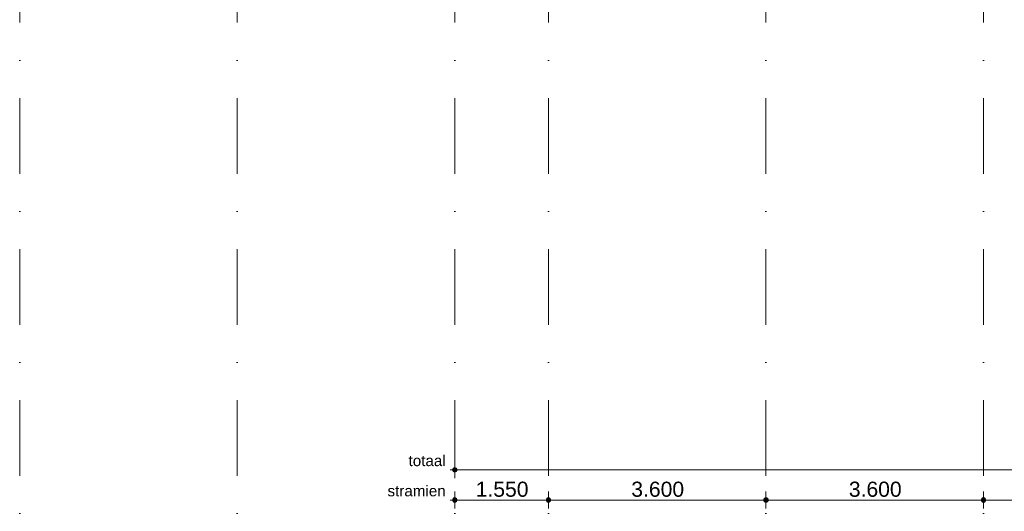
# Model space of a CAD drawing. Header units: millimetres. Extents: x -54205 to 352602, y -8439 to 61516.
# Tile 56 of 189: x -8750 to 7544, y 26029 to 34166. Entities that reach past the tile are written whole.
import ezdxf
from ezdxf.enums import TextEntityAlignment as Align

# ---------------------------------------------------------------- set-up
doc = ezdxf.new("R2010")
doc.units = ezdxf.units.MM
doc.header["$MEASUREMENT"] = 0
doc.linetypes.add('streep-punt', pattern=[2500, 1250, -625, 0, -625])
for name, color, linetype in [('Maatvoering 1_ 100', 7, 'Continuous'), ('Maatvoering 1_ 100 2D arcering', 7, 'Continuous'), ('Stramien', 7, 'Continuous')]:
    doc.layers.add(name, color=color, linetype=linetype)
doc.styles.add('GENERATED_STYLE_1', font='arial.ttf')
doc.styles.add('GENERATED_STYLE_2', font='arial.ttf')
doc.dimstyles.new('GENERATED_STYLE__1', dxfattribs={"dimtxt": 250, "dimasz": 142.5, "dimexe": 0.18, "dimexo": 0.0625, "dimgap": 0, "dimtad": 1, "dimtih": 1, "dimtoh": 1, "dimdec": 0, "dimzin": 0, "dimdsep": 46, "dimtxsty": 'GENERATED_STYLE_1', "dimblk": 'ARROWHEAD_11', "dimblk1": 'ARROWHEAD_11', "dimblk2": 'ARROWHEAD_11', "dimcen": 0.09, "dimse1": 1, "dimse2": 1, "dimclrd": 1, "dimclre": 1, "dimclrt": 2, "dimadec": 1, "dimazin": 0, "dimtfac": 1, "dimtdec": 4, "dimtmove": 0, "dimatfit": 3, "dimfxl": 1, "dimtolj": 1, "dimtzin": 0, "dimarcsym": 0})
doc.dimstyles.new('GENERATED_STYLE__2', dxfattribs={"dimtxt": 250, "dimasz": 142.5, "dimexe": 0.18, "dimexo": 0.0625, "dimgap": 0, "dimtad": 1, "dimtih": 1, "dimtoh": 1, "dimdec": 0, "dimzin": 0, "dimdsep": 46, "dimtxsty": 'GENERATED_STYLE_2', "dimblk": 'ARROWHEAD_11', "dimblk1": 'ARROWHEAD_11', "dimblk2": 'ARROWHEAD_11', "dimcen": 0.09, "dimse1": 1, "dimse2": 1, "dimclrd": 1, "dimclre": 1, "dimclrt": 2, "dimadec": 1, "dimazin": 0, "dimtfac": 1, "dimtdec": 4, "dimtmove": 0, "dimatfit": 3, "dimfxl": 1, "dimtolj": 1, "dimtzin": 0, "dimarcsym": 0})
doc.dimstyles.new('GENERATED_STYLE__4', dxfattribs={"dimtxt": 250, "dimasz": 142.5, "dimexe": 0.18, "dimexo": 0.0625, "dimgap": 0, "dimtad": 1, "dimdec": 0, "dimzin": 0, "dimdsep": 46, "dimtxsty": 'GENERATED_STYLE_2', "dimblk": 'ARROWHEAD_11', "dimblk1": 'ARROWHEAD_11', "dimblk2": 'ARROWHEAD_11', "dimcen": 0.09, "dimse1": 1, "dimse2": 1, "dimclrd": 1, "dimclre": 1, "dimclrt": 2, "dimadec": 1, "dimazin": 0, "dimtfac": 1, "dimtdec": 4, "dimtmove": 0, "dimatfit": 3, "dimfxl": 1, "dimtolj": 1, "dimtzin": 0, "dimarcsym": 0})

# ---------------------------------------------------------------- blocks, each defined once
blk = doc.blocks.new('Standard grid marker')
at = {"layer": 'Stramien', "color": 1, "linetype": 'streep-punt', "lineweight": 0}
blk.add_line((1000, 0), (61400, 0), dxfattribs=at)
at = {"layer": 'Stramien', "color": 2, "lineweight": 0, "style": 'GENERATED_STYLE_1'}
for tag, p in [('AC_MarkerText_1_0', (-245, -80)), ('AC_MarkerText_1_1', (63155, -80))]:
    blk.add_attdef(tag, text='', height=350, rotation=270, dxfattribs=at).set_placement(p, align=Align.TOP_CENTER)
blk = doc.blocks.new('*D1018')
at = {"layer": 'Maatvoering 1_ 100 2D arcering', "linetype": 'Continuous', "lineweight": 0}
for points in [[(64028, 27836), (64030, 27822), (64038, 27809), (64051, 27801), (64065, 27798), (64079, 27801), (64092, 27809), (64100, 27822), (64102, 27836), (64100, 27850), (64092, 27862), (64079, 27871), (64065, 27873), (64051, 27871), (64038, 27862), (64030, 27850)], [(64028, 3116), (64030, 3101), (64038, 3089), (64051, 3081), (64065, 3078), (64079, 3081), (64092, 3089), (64100, 3101), (64102, 3116), (64100, 3130), (64092, 3142), (64079, 3150), (64065, 3153), (64051, 3150), (64038, 3142), (64030, 3130)]]:
    blk.add_hatch(color=1, dxfattribs=at).paths.add_polyline_path(points)
at = {"layer": 'Maatvoering 1_ 100', "color": 1, "linetype": 'Continuous', "lineweight": 0}
for p, q in [((64065, 27873), (64065, 27911)), ((64028, 27836), (63924, 27836)), ((64065, 3153), (64065, 27798)), ((64206, 27836), (64102, 27836)), ((64028, 3116), (63924, 3116)), ((64206, 3116), (64102, 3116)), ((64065, 3041), (64065, 3078))]:
    blk.add_line(p, q, dxfattribs=at)
for centre in [(64065, 27836), (64065, 3116)]:
    blk.add_circle(centre, 37.5, dxfattribs=at)
at = {"layer": 'Maatvoering 1_ 100', "color": 2, "lineweight": 0, "insert": (64015, 14951), "char_height": 250, "attachment_point": 7, "rotation": 90, "style": 'GENERATED_STYLE_2'}
blk.add_mtext('\\A1;{\\pql;\\fArial|b1|i0|c0|p0;\\W1.000000;24.720}', dxfattribs=at)
blk = doc.blocks.new('ARROWHEAD_11')
at = {"color": 0, "linetype": 'Continuous', "lineweight": 0}
blk.add_line((0, 0), (-1, 0), dxfattribs=at)
at = {"color": 0, "linetype": 'Continuous', "lineweight": 0, "const_width": 0.25, "flags": 128}
blk.add_lwpolyline([(-0.125, 0, 1), (0.125, 0, 1)], format="xyb", close=True, dxfattribs=at)
blk = doc.blocks.new('*D1035')
at = {"layer": 'Maatvoering 1_ 100 2D arcering', "linetype": 'Continuous', "lineweight": 0}
for points in [[(-1588, 26716), (-1585, 26701), (-1577, 26689), (-1564, 26681), (-1550, 26678), (-1536, 26681), (-1523, 26689), (-1515, 26701), (-1513, 26716), (-1515, 26730), (-1523, 26742), (-1536, 26750), (-1550, 26753), (-1564, 26750), (-1577, 26742), (-1585, 26730)], [(18293, 26716), (18295, 26701), (18303, 26689), (18316, 26681), (18330, 26678), (18344, 26681), (18357, 26689), (18365, 26701), (18368, 26716), (18365, 26730), (18357, 26742), (18344, 26750), (18330, 26753), (18316, 26750), (18303, 26742), (18295, 26730)]]:
    blk.add_hatch(color=1, dxfattribs=at).paths.add_polyline_path(points)
at = {"layer": 'Maatvoering 1_ 100', "color": 1, "linetype": 'Continuous', "lineweight": 0}
for p, q in [((-1550, 26753), (-1550, 26856)), ((18330, 26753), (18330, 26856)), ((-1625, 26716), (-1588, 26716)), ((-1550, 26575), (-1550, 26678)), ((-1513, 26716), (18293, 26716)), ((18330, 26575), (18330, 26678)), ((18368, 26716), (18405, 26716))]:
    blk.add_line(p, q, dxfattribs=at)
for centre in [(-1550, 26716), (18330, 26716)]:
    blk.add_circle(centre, 37.5, dxfattribs=at)
at = {"layer": 'Maatvoering 1_ 100', "color": 2, "lineweight": 0, "insert": (7866, 26766), "char_height": 250, "attachment_point": 7, "style": 'GENERATED_STYLE_2'}
blk.add_mtext('\\A1;{\\pql;\\fArial|b1|i0|c0|p0;\\W1.000000;19.880}', dxfattribs=at)
blk = doc.blocks.new('*D1036')
at = {"layer": 'Maatvoering 1_ 100 2D arcering', "linetype": 'Continuous', "lineweight": 0}
for points in [[(-1588, 26216), (-1585, 26201), (-1577, 26189), (-1564, 26181), (-1550, 26178), (-1536, 26181), (-1523, 26189), (-1515, 26201), (-1513, 26216), (-1515, 26230), (-1523, 26242), (-1536, 26250), (-1550, 26253), (-1564, 26250), (-1577, 26242), (-1585, 26230)], [(-38, 26216), (-35, 26201), (-27, 26189), (-14, 26181), (0, 26178), (14, 26181), (27, 26189), (35, 26201), (38, 26216), (35, 26230), (27, 26242), (14, 26250), (0, 26253), (-14, 26250), (-27, 26242), (-35, 26230)]]:
    blk.add_hatch(color=1, dxfattribs=at).paths.add_polyline_path(points)
at = {"layer": 'Maatvoering 1_ 100', "color": 1, "linetype": 'Continuous', "lineweight": 0}
for p, q in [((-1550, 26253), (-1550, 26356)), ((0, 26253), (0, 26356)), ((-1625, 26216), (-1588, 26216)), ((-1550, 26075), (-1550, 26178)), ((-1513, 26216), (-38, 26216)), ((0, 26075), (0, 26178))]:
    blk.add_line(p, q, dxfattribs=at)
for centre in [(-1550, 26216), (0, 26216)]:
    blk.add_circle(centre, 37.5, dxfattribs=at)
at = {"layer": 'Maatvoering 1_ 100', "color": 2, "lineweight": 0, "insert": (-1204, 26266), "char_height": 250, "attachment_point": 7, "style": 'GENERATED_STYLE_1'}
blk.add_mtext('\\A1;{\\pql;\\fArial|b0|i0|c0|p0;\\W1.000000;1.550}', dxfattribs=at)
blk = doc.blocks.new('*D1037')
at = {"layer": 'Maatvoering 1_ 100 2D arcering', "linetype": 'Continuous', "lineweight": 0}
for points in [[(-38, 26216), (-35, 26201), (-27, 26189), (-14, 26181), (0, 26178), (14, 26181), (27, 26189), (35, 26201), (37, 26216), (35, 26230), (27, 26242), (14, 26250), (0, 26253), (-14, 26250), (-27, 26242), (-35, 26230)], [(3562, 26216), (3565, 26201), (3573, 26189), (3586, 26181), (3600, 26178), (3614, 26181), (3627, 26189), (3635, 26201), (3638, 26216), (3635, 26230), (3627, 26242), (3614, 26250), (3600, 26253), (3586, 26250), (3573, 26242), (3565, 26230)]]:
    blk.add_hatch(color=1, dxfattribs=at).paths.add_polyline_path(points)
at = {"layer": 'Maatvoering 1_ 100', "color": 1, "linetype": 'Continuous', "lineweight": 0}
blk.add_line((37, 26216), (3562, 26216), dxfattribs=at)
at = {"layer": 'Maatvoering 1_ 100', "color": 2, "lineweight": 0, "insert": (1371, 26266), "char_height": 250, "attachment_point": 7, "style": 'GENERATED_STYLE_1'}
blk.add_mtext('\\A1;{\\pql;\\fArial|b0|i0|c0|p0;\\W1.000000;3.600}', dxfattribs=at)
blk = doc.blocks.new('*D1038')
at = {"layer": 'Maatvoering 1_ 100 2D arcering', "linetype": 'Continuous', "lineweight": 0}
for points in [[(3562, 26216), (3565, 26201), (3573, 26189), (3586, 26181), (3600, 26178), (3614, 26181), (3627, 26189), (3635, 26201), (3638, 26216), (3635, 26230), (3627, 26242), (3614, 26250), (3600, 26253), (3586, 26250), (3573, 26242), (3565, 26230)], [(7162, 26216), (7165, 26201), (7173, 26189), (7186, 26181), (7200, 26178), (7214, 26181), (7227, 26189), (7235, 26201), (7238, 26216), (7235, 26230), (7227, 26242), (7214, 26250), (7200, 26253), (7186, 26250), (7173, 26242), (7165, 26230)]]:
    blk.add_hatch(color=1, dxfattribs=at).paths.add_polyline_path(points)
at = {"layer": 'Maatvoering 1_ 100', "color": 1, "linetype": 'Continuous', "lineweight": 0}
for p, q in [((3600, 26253), (3600, 26356)), ((7200, 26253), (7200, 26356)), ((3600, 26075), (3600, 26178)), ((3638, 26216), (7162, 26216)), ((7200, 26075), (7200, 26178))]:
    blk.add_line(p, q, dxfattribs=at)
for centre in [(3600, 26216), (7200, 26216)]:
    blk.add_circle(centre, 37.5, dxfattribs=at)
at = {"layer": 'Maatvoering 1_ 100', "color": 2, "lineweight": 0, "insert": (4971, 26266), "char_height": 250, "attachment_point": 7, "style": 'GENERATED_STYLE_1'}
blk.add_mtext('\\A1;{\\pql;\\fArial|b0|i0|c0|p0;\\W1.000000;3.600}', dxfattribs=at)
blk = doc.blocks.new('*D1039')
at = {"layer": 'Maatvoering 1_ 100 2D arcering', "linetype": 'Continuous', "lineweight": 0}
for points in [[(7162, 26216), (7165, 26201), (7173, 26189), (7186, 26181), (7200, 26178), (7214, 26181), (7227, 26189), (7235, 26201), (7237, 26216), (7235, 26230), (7227, 26242), (7214, 26250), (7200, 26253), (7186, 26250), (7173, 26242), (7165, 26230)], [(10762, 26216), (10765, 26201), (10773, 26189), (10786, 26181), (10800, 26178), (10814, 26181), (10827, 26189), (10835, 26201), (10838, 26216), (10835, 26230), (10827, 26242), (10814, 26250), (10800, 26253), (10786, 26250), (10773, 26242), (10765, 26230)]]:
    blk.add_hatch(color=1, dxfattribs=at).paths.add_polyline_path(points)
at = {"layer": 'Maatvoering 1_ 100', "color": 1, "linetype": 'Continuous', "lineweight": 0}
for p, q in [((7200, 26253), (7200, 26356)), ((10800, 26253), (10800, 26356)), ((7200, 26075), (7200, 26178)), ((7237, 26216), (10762, 26216)), ((10800, 26075), (10800, 26178))]:
    blk.add_line(p, q, dxfattribs=at)
for centre in [(7200, 26216), (10800, 26216)]:
    blk.add_circle(centre, 37.5, dxfattribs=at)
at = {"layer": 'Maatvoering 1_ 100', "color": 2, "lineweight": 0, "insert": (8571, 26266), "char_height": 250, "attachment_point": 7, "style": 'GENERATED_STYLE_1'}
blk.add_mtext('\\A1;{\\pql;\\fArial|b0|i0|c0|p0;\\W1.000000;3.600}', dxfattribs=at)

msp = doc.modelspace()

# ---------------------------------------------------------------- block references
at = {"layer": 'Stramien', "color": 1, "linetype": 'Continuous', "lineweight": 0, "zscale": 1000, "rotation": 90}
for p in [(-8750, -1884.3), (-5150, -1884.3), (-1550, -1884.3), (0, -1884.3), (3600, -1884.3), (7200, -1884.3)]:
    msp.add_blockref('Standard grid marker', p, dxfattribs=at)

# ---------------------------------------------------------------- texts
at = {"layer": 'Maatvoering 1_ 100', "color": 2, "linetype": 'Continuous', "lineweight": 0, "char_height": 180, "attachment_point": 9, "style": 'GENERATED_STYLE_1'}
for s, insert in [('\\A1;{\\pqr;\\fArial|b0|i0|c0|p0;\\W1.000000;totaal}', (-1700, 26774.4)), ('\\A1;{\\pqr;\\fArial|b0|i0|c0|p0;\\W1.000000;stramien}', (-1700, 26274.4))]:
    msp.add_mtext(s, dxfattribs=dict(at, insert=insert))

# ---------------------------------------------------------------- dimensions: what is measured, and where the dimension line sits
at = {"layer": 'Maatvoering 1_ 100', "color": 1, "linetype": 'Continuous', "lineweight": 0}
for base, p1, p2, dimstyle, picture, middle in [((7200, 26215.6), (3600, 26838.2), (7200, 29177.7), 'GENERATED_STYLE__1', '*D1038', (5389.8, 26390.6)), ((10800, 26215.6), (7200, 29177.7), (10800, 29131.4), 'GENERATED_STYLE__1', '*D1039', (8989.8, 26390.6)), ((18330, 26715.6), (-1550, 24629.5), (18330, 20325.9), 'GENERATED_STYLE__2', '*D1035', (8379.6, 26890.6)), ((3600, 26215.6), (0, 26444.4), (3600, 26838.2), 'GENERATED_STYLE__1', '*D1037', (1789.8, 26390.6)), ((0, 26215.6), (-1550, 24629.5), (0, 26444.4), 'GENERATED_STYLE__1', '*D1036', (-785.2, 26390.6))]:
    dim = msp.add_linear_dim(base=base, p1=p1, p2=p2, dimstyle=dimstyle, dxfattribs=at)
    dim.commit()
    dim.dimension.update_dxf_attribs({"geometry": picture, "text_midpoint": middle, "dimtype": 160})
dim = msp.add_linear_dim(base=(64065, 27835.9), p1=(-230, 3115.7), p2=(32070, 27835.9), angle=90, dimstyle='GENERATED_STYLE__4', dxfattribs=at)
dim.commit()
dim.dimension.update_dxf_attribs({"geometry": '*D1018', "text_midpoint": (63890, 15465.4), "dimtype": 160, "text_rotation": 90})

doc.saveas('drawing.dxf')
